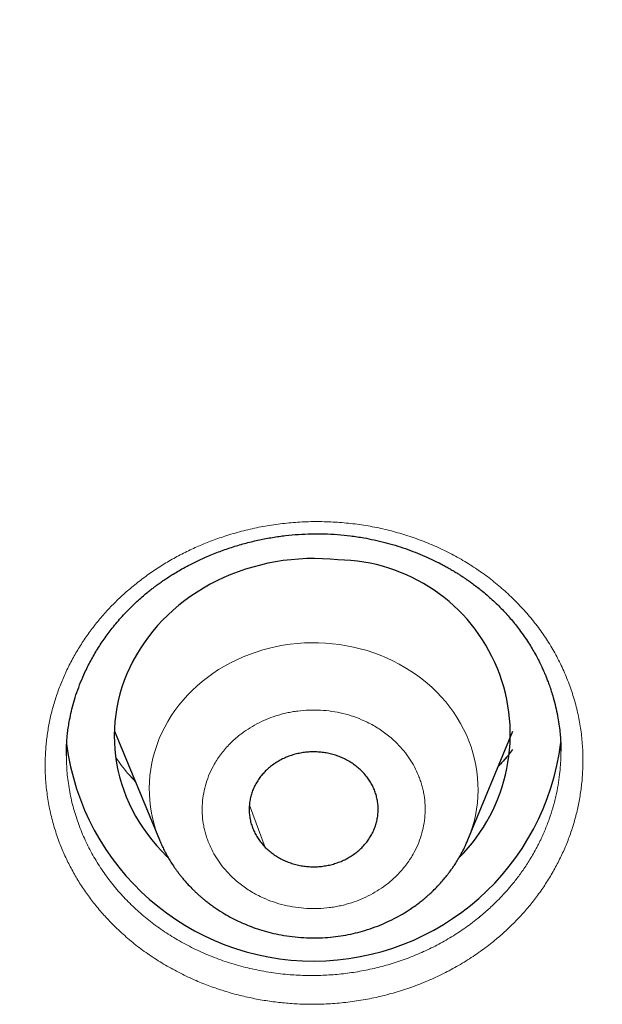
# Model space of a CAD drawing. Header units: millimetres. Extents: x 8 to 578, y 12 to 587.
# Tile 142 of 156: x 333.52 to 338.94, y 557.77 to 566.93. Entities that reach past the tile are written whole.
import ezdxf

# ---------------------------------------------------------------- set-up
doc = ezdxf.new("R2010")
doc.units = ezdxf.units.MM

msp = doc.modelspace()

# ---------------------------------------------------------------- linework, layer by layer
at = {"color": 7, "linetype": 'Continuous', "lineweight": 30}
for p, q in [((334.4015, 560.31), (334.8206, 559.2976)), ((337.6904, 559.2976), (338.1095, 560.31)), ((333.9571, 560.0825), (333.957, 560.0917)), ((334.5917, 559.8505), (334.5586, 559.8844))]:
    msp.add_line(p, q, dxfattribs=at)
at = {"color": 252, "linetype": 'Continuous', "lineweight": 0}
msp.add_line((335.8059, 559.2276), (335.6575, 559.6207), dxfattribs=at)
at = {"color": 7, "linetype": 'Continuous', "lineweight": 30, "flags": 128}
msp.add_lwpolyline([(336.4814, 561.9029), (336.4089, 561.9095), (336.3362, 561.9136), (336.2634, 561.9152), (336.1906, 561.9142), (336.1179, 561.9106), (336.0454, 561.9045), (335.9732, 561.8959), (335.9014, 561.8848), (335.8302, 561.8711), (335.7597, 561.855), (335.6899, 561.8365), (335.621, 561.8155), (335.5531, 561.7921), (335.4862, 561.7663), (335.4205, 561.7382), (335.3562, 561.7079), (335.2932, 561.6753), (335.2317, 561.6406), (335.1717, 561.6037), (335.1135, 561.5648), (335.057, 561.5238), (335.0023, 561.4809), (334.9496, 561.4361), (334.8989, 561.3895), (334.8503, 561.3412), (334.8039, 561.2912), (334.7597, 561.2397), (334.7178, 561.1866), (334.6782, 561.1321), (334.6411, 561.0762), (334.6065, 561.0191), (334.5745, 560.9609), (334.545, 560.9015), (334.5182, 560.8412), (334.494, 560.78), (334.4726, 560.718), (334.4539, 560.6552), (334.438, 560.5919), (334.4249, 560.5281), (334.4146, 560.4638), (334.4071, 560.3993), (334.4025, 560.3345), (334.4008, 560.2697), (334.4019, 560.2048), (334.4059, 560.14), (334.4127, 560.0754), (334.4224, 560.011), (334.4349, 559.9471), (334.4502, 559.8837), (334.4683, 559.8208), (334.4891, 559.7586), (334.5127, 559.6972), (334.5389, 559.6367), (334.5678, 559.5771), (334.5993, 559.5186), (334.6334, 559.4613), (334.6699, 559.4051), (334.7089, 559.3503), (334.7503, 559.2969), (334.794, 559.245), (334.84, 559.1947), (334.8882, 559.146), (334.9003, 559.1343)], dxfattribs=at)
at = {"color": 252, "linetype": 'Continuous', "lineweight": 0, "flags": 128}
msp.add_lwpolyline([(337.6903, 559.2974), (337.691, 559.2991), (337.7124, 559.3546), (337.7311, 559.4108), (337.747, 559.4677), (337.7602, 559.5252), (337.7706, 559.5831), (337.7781, 559.6413), (337.7829, 559.6998), (337.7848, 559.7584), (337.7839, 559.8171), (337.7802, 559.8756), (337.7737, 559.934), (337.7643, 559.992), (337.7521, 560.0496), (337.7372, 560.1068), (337.7195, 560.1632), (337.6992, 560.219), (337.6761, 560.2739), (337.6504, 560.3279), (337.6221, 560.3809), (337.5913, 560.4327), (337.5581, 560.4833), (337.5224, 560.5325), (337.4844, 560.5804), (337.444, 560.6268), (337.4015, 560.6715), (337.3569, 560.7146), (337.3102, 560.756), (337.2616, 560.7955), (337.2111, 560.8331), (337.1589, 560.8687), (337.1049, 560.9024), (337.0494, 560.9339), (336.9925, 560.9632), (336.9341, 560.9904), (336.8745, 561.0152), (336.8138, 561.0378), (336.752, 561.0581), (336.6893, 561.0759), (336.6258, 561.0913), (336.5617, 561.1043), (336.4969, 561.1148), (336.4317, 561.1228), (336.3662, 561.1283), (336.3005, 561.1313), (336.2346, 561.1317), (336.1689, 561.1297), (336.1033, 561.1251), (336.0379, 561.118), (335.973, 561.1084), (335.9086, 561.0963), (335.8448, 561.0818), (335.7818, 561.0649), (335.7197, 561.0455), (335.6586, 561.0238), (335.5986, 560.9997), (335.5397, 560.9734), (335.4823, 560.9449), (335.4262, 560.9141), (335.3717, 560.8813), (335.3188, 560.8464), (335.2677, 560.8095), (335.2184, 560.7706), (335.171, 560.73), (335.1256, 560.6875), (335.0823, 560.6433), (335.0412, 560.5975), (335.0023, 560.5502), (334.9657, 560.5015), (334.9316, 560.4514), (334.8998, 560.4), (334.8706, 560.3474), (334.844, 560.2938), (334.82, 560.2392), (334.7986, 560.1837), (334.7799, 560.1275), (334.764, 560.0706), (334.7508, 560.0132), (334.7404, 559.9553), (334.7329, 559.897), (334.7281, 559.8385), (334.7262, 559.7799), (334.7271, 559.7213), (334.7308, 559.6627), (334.7373, 559.6044), (334.7467, 559.5463), (334.7589, 559.4887), (334.7738, 559.4316), (334.7915, 559.3751), (334.8118, 559.3194), (334.821, 559.2967)], dxfattribs=at)
at = {"color": 7, "linetype": 'Continuous', "lineweight": 30}
for centre, radius, start, end in [((336.4614, 560.2801), 1.6229, 315.07665, 89.29476), ((336.255, 560.4868), 2.317, 187.31075, 352.96221)]:
    msp.add_arc(centre, radius, start, end, dxfattribs=at)
for points, knots in [([(352.0827, 562.2475), (352.0817, 562.2506), (352.0799, 562.2567), (352.0759, 562.2695), (352.0706, 562.2867), (352.0642, 562.3073), (352.0572, 562.3301), (352.0462, 562.3654), (352.0315, 562.4126), (352.0131, 562.4712), (351.9942, 562.5312), (351.9751, 562.5913), (351.9565, 562.6494), (351.9389, 562.7043), (351.9236, 562.7515), (351.9095, 562.7947), (351.8964, 562.8349), (351.8829, 562.876), (351.8697, 562.9159), (351.8585, 562.9499), (351.8492, 562.9778), (351.842, 562.9994), (351.8356, 563.0188), (351.8294, 563.0371), (351.8227, 563.0572), (351.8133, 563.0851), (351.8012, 563.121), (351.7874, 563.1618), (351.774, 563.2011), (351.7618, 563.2368), (351.7509, 563.2688), (351.7406, 563.2985), (351.7312, 563.3257), (351.7228, 563.35), (351.7157, 563.3704), (351.7085, 563.3912), (351.6996, 563.4168), (351.6877, 563.4508), (351.6737, 563.4908), (351.6563, 563.5401), (351.6374, 563.5935), (351.6186, 563.646), (351.6028, 563.6901), (351.5895, 563.7269), (351.5766, 563.7626), (351.563, 563.8001), (351.5476, 563.8424), (351.5305, 563.889), (351.5117, 563.9401), (351.4918, 563.994), (351.4709, 564.0499), (351.4501, 564.1056), (351.4302, 564.1585), (351.4121, 564.2063), (351.3962, 564.2479), (351.3817, 564.2859), (351.3674, 564.3232), (351.3521, 564.363), (351.3331, 564.4121), (351.3096, 564.4725), (351.2819, 564.5433), (351.2569, 564.6066), (351.2359, 564.6597), (351.219, 564.702), (351.2022, 564.7439), (351.1858, 564.7848), (351.1704, 564.8228), (351.1572, 564.8556), (351.1463, 564.8823), (351.1374, 564.9043), (351.1286, 564.9257), (351.1187, 564.9499), (351.1052, 564.9829), (351.0881, 565.0244), (351.068, 565.0731), (351.0467, 565.1243), (351.0247, 565.1768), (351.0021, 565.2307), (350.9788, 565.286), (350.9569, 565.3376), (350.9374, 565.3831), (350.9216, 565.4201), (350.9082, 565.4512), (350.8975, 565.4762), (350.8896, 565.4944), (350.8838, 565.5079), (350.8785, 565.5202), (350.8718, 565.5355), (350.8631, 565.5556), (350.8473, 565.592), (350.8248, 565.6433), (350.7964, 565.7079), (350.7678, 565.7727), (350.7207, 565.8783), (350.6774, 565.9745), (350.6379, 566.0612), (350.6218, 566.0964), (350.6073, 566.1281), (350.5949, 566.1551), (350.5846, 566.1774), (350.5748, 566.1986), (350.5636, 566.2228), (350.5488, 566.2548), (350.5299, 566.2953), (350.5082, 566.3417), (350.4782, 566.4056), (350.4423, 566.4817), (350.4016, 566.5671), (350.3645, 566.6444), (350.331, 566.7138), (350.3009, 566.7757), (350.2762, 566.8261), (350.2565, 566.8663), (350.241, 566.8978), (350.2265, 566.9271), (350.212, 566.9566), (350.1958, 566.9892), (350.1771, 567.0267), (350.1556, 567.0697), (350.1317, 567.1174), (350.1056, 567.1692), (350.0782, 567.2233), (350.0355, 567.3072), (349.9765, 567.4222), (349.9168, 567.5369), (349.8733, 567.6199), (349.8488, 567.6663), (349.8288, 567.7043), (349.8135, 567.733), (349.8015, 567.7556), (349.7905, 567.7763), (349.778, 567.7998), (349.7636, 567.8267), (349.7475, 567.8567), (349.7261, 567.8965), (349.6987, 567.9474), (349.6644, 568.0105), (349.6053, 568.119), (349.5207, 568.2722), (349.4403, 568.4156), (349.3877, 568.5085), (349.3655, 568.5474), (349.3451, 568.5831), (349.3274, 568.6141), (349.3125, 568.6401), (349.3004, 568.6611), (349.2912, 568.6772), (349.2842, 568.6893), (349.2777, 568.7007), (349.2695, 568.7147), (349.2582, 568.7344), (349.2435, 568.7598), (349.2254, 568.791), (349.2043, 568.8272), (349.1815, 568.8662), (349.1504, 568.9193), (349.1125, 568.9836), (349.0684, 569.058), (349.0267, 569.1278), (348.9864, 569.1951), (348.9457, 569.2627), (348.9107, 569.3203), (348.8816, 569.3681), (348.8592, 569.4047), (348.8362, 569.4424), (348.8124, 569.481), (348.7883, 569.5202), (348.765, 569.5577), (348.7445, 569.5909), (348.7274, 569.6182), (348.7138, 569.64), (348.7031, 569.6573), (348.6949, 569.6704), (348.6877, 569.6818), (348.679, 569.6957), (348.6669, 569.7151), (348.6507, 569.7409), (348.6317, 569.771), (348.6113, 569.8034), (348.5706, 569.8677), (348.5239, 569.941), (348.4713, 570.0229), (348.4324, 570.0832), (348.3917, 570.146), (348.3479, 570.2133), (348.3001, 570.2861), (348.2526, 570.3583), (348.2056, 570.4291), (348.1599, 570.4978), (348.1133, 570.5673), (348.0685, 570.6338), (348.0279, 570.6937), (347.9948, 570.7424), (347.9685, 570.7809), (347.9484, 570.8102), (347.932, 570.8342), (347.9194, 570.8525), (347.9091, 570.8675), (347.8988, 570.8825), (347.8863, 570.9006), (347.8695, 570.9249), (347.848, 570.9559), (347.8212, 570.9945), (347.7903, 571.039), (347.7553, 571.089), (347.6867, 571.1869), (347.5833, 571.3328), (347.4437, 571.5269), (347.3346, 571.6765), (347.2586, 571.7795), (347.2182, 571.8341), (347.1781, 571.888), (347.14, 571.939), (347.1056, 571.985), (347.0756, 572.0248), (347.0501, 572.0586), (347.0288, 572.0868), (347.0128, 572.1079), (347.0015, 572.1228), (346.994, 572.1327), (346.9872, 572.1416), (346.979, 572.1525), (346.9673, 572.1678), (346.9519, 572.188), (346.9278, 572.2196), (346.8949, 572.2626), (346.8527, 572.3175), (346.805, 572.3794), (346.7519, 572.4478), (346.6952, 572.5205), (346.638, 572.5934), (346.5819, 572.6644), (346.5117, 572.753), (346.4282, 572.8575), (346.3326, 572.9761), (346.2418, 573.0876), (346.1561, 573.192), (346.0759, 573.289), (346.0153, 573.3618), (345.9729, 573.4124), (345.9471, 573.4432), (345.9221, 573.4729), (345.8988, 573.5006), (345.8788, 573.5242), (345.8637, 573.5422), (345.8528, 573.555), (345.8431, 573.5664), (345.8311, 573.5806), (345.8146, 573.6), (345.7935, 573.6249), (345.7675, 573.6553), (345.7367, 573.6914), (345.701, 573.7331), (345.6604, 573.7802), (345.6158, 573.8319), (345.5687, 573.8862), (345.5209, 573.9411), (345.4732, 573.9957), (345.392, 574.0882), (345.2774, 574.2175), (345.1531, 574.356), (345.0536, 574.4658), (344.9788, 574.5479), (344.9044, 574.6289), (344.8316, 574.7077), (344.7622, 574.7825), (344.6977, 574.8515), (344.6445, 574.9081), (344.6018, 574.9535), (344.5683, 574.9888), (344.5372, 575.0216), (344.5086, 575.0517), (344.4832, 575.0784), (344.4621, 575.1005), (344.4452, 575.1181), (344.4295, 575.1345), (344.4116, 575.1532), (344.3894, 575.1763), (344.3628, 575.204), (344.3318, 575.2362), (344.2966, 575.2726), (344.2587, 575.3117), (344.2191, 575.3523), (344.1656, 575.4072), (344.0974, 575.4766), (344.0002, 575.5751), (343.8855, 575.6903), (343.7522, 575.8227), (343.6146, 575.958), (343.4748, 576.0939), (343.3584, 576.2058), (343.2661, 576.2938), (343.198, 576.3584), (343.1301, 576.4225), (343.0624, 576.4861), (342.9949, 576.5491), (342.9276, 576.6116), (342.8613, 576.6729), (342.8032, 576.7263), (342.7552, 576.7703), (342.7182, 576.8041), (342.6866, 576.8328), (342.6606, 576.8565), (342.64, 576.8752), (342.6251, 576.8887), (342.6128, 576.8998), (342.5998, 576.9116), (342.5826, 576.9271), (342.561, 576.9467), (342.5349, 576.9701), (342.4588, 577.0386), (342.3312, 577.1523), (342.1778, 577.2874), (342.045, 577.4031), (341.9336, 577.4993), (341.8165, 577.5997), (341.6931, 577.7045), (341.5632, 577.8138), (341.4269, 577.9275), (341.284, 578.0455), (341.156, 578.1501), (341.0447, 578.2403), (340.9516, 578.3152), (340.8588, 578.3894), (340.7696, 578.4602), (340.6873, 578.5252), (340.614, 578.5828), (340.5493, 578.6333), (340.4932, 578.677), (340.4441, 578.715), (340.402, 578.7475), (340.3686, 578.7734), (340.3429, 578.7931), (340.324, 578.8076), (340.3074, 578.8203), (340.2905, 578.8333), (340.2713, 578.848), (340.2498, 578.8645), (340.2262, 578.8824), (340.1952, 578.9061), (340.1556, 578.9361), (340.107, 578.973), (340.0544, 579.0127), (339.9901, 579.0611), (339.9131, 579.1187), (339.8225, 579.1861), (339.726, 579.2575), (339.6234, 579.3328), (339.5148, 579.412), (339.4, 579.4951), (339.279, 579.5819), (339.1517, 579.6724), (339.0182, 579.7667), (338.8792, 579.8638), (338.7347, 579.9639), (338.5851, 580.0664), (338.4318, 580.1705), (338.2365, 580.3016), (338.003, 580.4562), (337.7326, 580.632), (337.4685, 580.8007), (337.2109, 580.9624), (336.9614, 581.1164), (336.7201, 581.263), (336.487, 581.4024), (336.2607, 581.5356), (336.0535, 581.6559), (335.8626, 581.7652), (335.6836, 581.8665), (335.4998, 581.9694), (335.3095, 582.0745), (335.1127, 582.1818), (334.9093, 582.2913), (334.7053, 582.3996), (334.501, 582.5066), (334.2968, 582.6121), (334.0869, 582.7191), (333.8711, 582.8274), (333.65, 582.9368), (333.4383, 583.04), (333.2406, 583.135), (333.0612, 583.2202), (332.8896, 583.3006), (332.7259, 583.3765), (332.5701, 583.4479), (332.4223, 583.5149), (332.2826, 583.5777), (332.1712, 583.6272), (332.0862, 583.6648), (332.0255, 583.6915), (331.9677, 583.7168), (331.9148, 583.7399), (331.8688, 583.7599), (331.8311, 583.7762), (331.8017, 583.789), (331.777, 583.7996), (331.7547, 583.8092), (331.7304, 583.8197), (331.7034, 583.8313), (331.6718, 583.8448), (331.6292, 583.863), (331.5741, 583.8865), (331.5047, 583.916), (331.4257, 583.9493), (331.3373, 583.9864), (331.2392, 584.0272), (331.1314, 584.0718), (331.0166, 584.1189), (330.895, 584.1683), (330.767, 584.2199), (330.6306, 584.2743), (330.4859, 584.3314), (330.3333, 584.3911), (330.1727, 584.453), (329.9981, 584.5196), (329.8088, 584.5908), (329.6043, 584.6666), (329.3899, 584.7447), (329.1656, 584.8251), (328.9312, 584.9076), (328.6869, 584.9921), (328.4324, 585.0783), (328.1677, 585.1661), (327.8927, 585.2553), (327.6092, 585.3452), (327.3172, 585.4356), (327.0168, 585.5264), (326.7062, 585.6177), (326.3891, 585.7084), (326.0655, 585.7983), (325.7357, 585.8873), (325.3962, 585.9761), (325.0469, 586.0645), (324.6901, 586.1517), (324.3257, 586.2376), (323.9539, 586.3219), (323.5726, 586.405), (323.1789, 586.4872), (322.7727, 586.5682), (322.3538, 586.6477), (321.9248, 586.7249), (321.4857, 586.7995), (321.0366, 586.8713), (320.5774, 586.9399), (320.1282, 587.0023), (319.6898, 587.0589), (319.2632, 587.1098), (318.8289, 587.1576), (318.3869, 587.2019), (317.9372, 587.2425), (317.48, 587.2793), (317.0151, 587.312), (316.5351, 587.3408), (316.0397, 587.3654), (315.5286, 587.3851), (315.0095, 587.3992), (314.499, 587.4077), (314.1616, 587.4085), (314, 587.4088)], [0, 0, 0, 0, 0.0002489, 0.0004924, 0.0008975, 0.0013513, 0.0017753, 0.0022796, 0.0035092, 0.0046889, 0.0059625, 0.0072515, 0.0085423, 0.0096883, 0.0107884, 0.0116007, 0.0125144, 0.0134273, 0.014302, 0.0151384, 0.0156597, 0.0161341, 0.0165586, 0.0169331, 0.017347, 0.017896, 0.01879, 0.0197476, 0.0206237, 0.0214184, 0.0221317, 0.0227637, 0.0234094, 0.0239512, 0.0243888, 0.0247795, 0.0253483, 0.0261184, 0.0270824, 0.0280589, 0.0294623, 0.0307052, 0.0316209, 0.0324507, 0.033209, 0.034049, 0.0350123, 0.0360988, 0.0372444, 0.0385151, 0.0397966, 0.0410892, 0.0423417, 0.0434416, 0.0443847, 0.0452134, 0.046066, 0.0469645, 0.047972, 0.0494705, 0.0511621, 0.0528883, 0.0538791, 0.0548633, 0.0558408, 0.0568117, 0.0577239, 0.0585007, 0.0591085, 0.0595953, 0.0600424, 0.0606093, 0.0613, 0.0623605, 0.0635299, 0.064732, 0.065967, 0.0672348, 0.0685354, 0.0698687, 0.0708815, 0.071755, 0.072487, 0.0730776, 0.0735266, 0.0737802, 0.0740338, 0.0743977, 0.0748724, 0.0754578, 0.0769868, 0.0785254, 0.0800626, 0.0815989, 0.0860554, 0.0869468, 0.0878183, 0.0885805, 0.0892258, 0.0897543, 0.0901873, 0.0907494, 0.0915, 0.0924885, 0.0936671, 0.09485, 0.0971046, 0.0991641, 0.1010287, 0.1027001, 0.1041963, 0.1055215, 0.1063617, 0.1071168, 0.1078201, 0.108491, 0.1092666, 0.1102027, 0.1112324, 0.1124048, 0.1136973, 0.1150224, 0.1163709, 0.1198453, 0.1234668, 0.1248172, 0.1259597, 0.1268943, 0.1276209, 0.128081, 0.1285655, 0.1291476, 0.1298204, 0.1305616, 0.1313694, 0.1327735, 0.1343422, 0.1360631, 0.1408416, 0.1457708, 0.1467908, 0.1477974, 0.1486947, 0.1494698, 0.1501228, 0.1506452, 0.1510498, 0.1513366, 0.1515551, 0.1519031, 0.1523964, 0.153035, 0.1538189, 0.154748, 0.1557682, 0.1567655, 0.1587587, 0.1606375, 0.162402, 0.164055, 0.1657415, 0.1675424, 0.1684475, 0.169379, 0.1703368, 0.171321, 0.1723316, 0.1733281, 0.174194, 0.1748667, 0.1754234, 0.1758642, 0.1761891, 0.1764274, 0.1767427, 0.1772558, 0.177916, 0.1787202, 0.1795676, 0.1804099, 0.1836697, 0.1852132, 0.1867386, 0.1883333, 0.1900729, 0.1919572, 0.1939863, 0.1956822, 0.1974674, 0.1993374, 0.2011032, 0.2026662, 0.2040263, 0.2049134, 0.2056863, 0.206326, 0.2067977, 0.2071236, 0.2075016, 0.2079773, 0.2085508, 0.2094105, 0.2104247, 0.2115934, 0.2129167, 0.2143767, 0.2193277, 0.224478, 0.2298277, 0.2312732, 0.2327327, 0.234206, 0.2356023, 0.2368403, 0.2379022, 0.2388115, 0.2395681, 0.2401721, 0.2405155, 0.2407781, 0.2409679, 0.2412399, 0.241654, 0.2422104, 0.2428757, 0.2442124, 0.2456965, 0.2473282, 0.2492402, 0.2512683, 0.2532562, 0.2551939, 0.2570813, 0.260518, 0.2637745, 0.2668506, 0.2697376, 0.2724238, 0.2749092, 0.2757944, 0.276651, 0.277479, 0.278278, 0.2789602, 0.2794611, 0.2797808, 0.2800308, 0.2804223, 0.2809661, 0.2816621, 0.2825103, 0.2835241, 0.2846939, 0.2860196, 0.2875013, 0.2890578, 0.2906071, 0.2921491, 0.2936838, 0.2984601, 0.3031648, 0.3055375, 0.3078916, 0.3102271, 0.3125356, 0.3147067, 0.3167064, 0.3185347, 0.3196366, 0.3206654, 0.321621, 0.3225035, 0.3233029, 0.3239589, 0.3244368, 0.3248548, 0.3253987, 0.3260765, 0.3268883, 0.3278341, 0.3289139, 0.3300923, 0.3312909, 0.3325071, 0.3349468, 0.3374539, 0.3412685, 0.3452292, 0.3493338, 0.3534592, 0.3575358, 0.3595199, 0.3614923, 0.3634529, 0.3654018, 0.3673389, 0.3692644, 0.371178, 0.3730208, 0.3742256, 0.3752746, 0.3761677, 0.3769049, 0.3774863, 0.3779118, 0.3781695, 0.3785292, 0.3790142, 0.3796245, 0.3803602, 0.3812149, 0.3860543, 0.3910859, 0.3940304, 0.3970868, 0.4003033, 0.4036797, 0.407216, 0.4109124, 0.4147687, 0.4187849, 0.4212155, 0.4237012, 0.4262301, 0.4286145, 0.4307889, 0.4327535, 0.4344137, 0.4358872, 0.4371743, 0.4382747, 0.4391887, 0.4397989, 0.4402837, 0.4406654, 0.4410993, 0.4416077, 0.4421687, 0.442781, 0.4434445, 0.4445907, 0.4458635, 0.447233, 0.4486746, 0.4508593, 0.4531914, 0.4556709, 0.4582976, 0.4610717, 0.4639932, 0.4670619, 0.470278, 0.4736413, 0.477152, 0.4807434, 0.4844768, 0.4883293, 0.49215, 0.498945, 0.5055443, 0.511948, 0.5181561, 0.5241686, 0.5298833, 0.5354093, 0.5407467, 0.5458955, 0.5500089, 0.5541424, 0.5584103, 0.5628125, 0.567349, 0.5720199, 0.5768251, 0.5813479, 0.5859835, 0.590732, 0.5955934, 0.6005676, 0.6056271, 0.6097975, 0.6137839, 0.6175862, 0.6212044, 0.6246385, 0.6278885, 0.6309545, 0.6338364, 0.6352084, 0.6365343, 0.6378142, 0.6389953, 0.6399971, 0.6408187, 0.64146, 0.6419211, 0.6424295, 0.6429161, 0.6435033, 0.6441909, 0.644979, 0.6462793, 0.6477847, 0.6494952, 0.6514108, 0.6535316, 0.6558575, 0.6583885, 0.6609569, 0.6637069, 0.6666374, 0.6697355, 0.6729967, 0.6764211, 0.6800087, 0.6841436, 0.688476, 0.6930059, 0.6977333, 0.7026582, 0.7077806, 0.7131006, 0.7186181, 0.7243331, 0.7302457, 0.7362451, 0.742435, 0.7488155, 0.7553866, 0.7619262, 0.7686442, 0.7755407, 0.7826157, 0.7898692, 0.7971669, 0.8046369, 0.8122792, 0.8200937, 0.8282454, 0.8365766, 0.8450873, 0.8537776, 0.8626476, 0.8716972, 0.8809267, 0.8891501, 0.8975112, 0.9060103, 0.9146473, 0.9234222, 0.9323353, 0.9413865, 0.950576, 0.9603514, 0.9702787, 0.9803581, 0.9905896, 1, 1, 1, 1]), ([(333.9556, 560.0847), (333.9557, 560.1014), (333.9558, 560.1334), (333.9573, 560.182), (333.9605, 560.2314), (333.9652, 560.2823), (333.9721, 560.3374), (333.9824, 560.4015), (333.9971, 560.4751), (334.0178, 560.5585), (334.0447, 560.6477), (334.078, 560.7407), (334.1205, 560.8424), (334.1728, 560.9495), (334.2357, 561.0601), (334.305, 561.1662), (334.3698, 561.2533), (334.4269, 561.3231), (334.4742, 561.3771), (334.5233, 561.4294), (334.5735, 561.4795), (334.623, 561.5258), (334.6698, 561.567), (334.7106, 561.601), (334.7453, 561.6286), (334.774, 561.6506), (334.7982, 561.6686), (334.8184, 561.6832), (334.8395, 561.6981), (334.8654, 561.7161), (334.8992, 561.7386), (334.9406, 561.7652), (334.9898, 561.795), (335.0472, 561.8279), (335.1122, 561.8627), (335.1852, 561.8988), (335.2763, 561.94), (335.3837, 561.9831), (335.5052, 562.025), (335.6275, 562.0605), (335.7499, 562.0897), (335.8722, 562.1128), (335.9938, 562.1299), (336.1146, 562.141), (336.235, 562.1465), (336.3558, 562.1461), (336.4774, 562.1398), (336.5995, 562.1274), (336.7135, 562.1102), (336.8193, 562.0894), (336.9167, 562.0662), (337.0136, 562.039), (337.1084, 562.0082), (337.2, 561.9744), (337.2861, 561.9387), (337.3658, 561.9022), (337.4291, 561.8705), (337.478, 561.8442), (337.5145, 561.8239), (337.5473, 561.8048), (337.5737, 561.7889), (337.5934, 561.7767), (337.6086, 561.7672), (337.6246, 561.7569), (337.6445, 561.744), (337.6697, 561.7271), (337.6998, 561.7063), (337.7346, 561.6813), (337.7736, 561.6522), (337.8362, 561.6029), (337.9173, 561.5332), (338.0107, 561.4419), (338.0945, 561.3489), (338.1613, 561.265), (338.2135, 561.1925), (338.2529, 561.1331), (338.2873, 561.0772), (338.317, 561.0253), (338.3425, 560.9777), (338.3618, 560.9392), (338.3757, 560.91), (338.3853, 560.8893), (338.3946, 560.8687), (338.4051, 560.8445), (338.418, 560.8137), (338.4329, 560.7759), (338.4493, 560.7313), (338.4669, 560.6795), (338.4868, 560.6139), (338.5068, 560.5375), (338.5244, 560.4547), (338.5374, 560.3765), (338.5463, 560.3037), (338.5519, 560.2366), (338.5549, 560.1753), (338.5552, 560.1366), (338.5554, 560.1182)], [0, 0, 0, 0, 0.008812, 0.016942, 0.024533, 0.032607, 0.041384, 0.050864, 0.063168, 0.076487, 0.09082, 0.106152, 0.121761, 0.141094, 0.160231, 0.179175, 0.197927, 0.208558, 0.219126, 0.229634, 0.240082, 0.250194, 0.259235, 0.267166, 0.273214, 0.278403, 0.282735, 0.286208, 0.289125, 0.293848, 0.299718, 0.306528, 0.314837, 0.324194, 0.334602, 0.346061, 0.358553, 0.376657, 0.394536, 0.412184, 0.429596, 0.446768, 0.463695, 0.480377, 0.496868, 0.513476, 0.530252, 0.547194, 0.564307, 0.578125, 0.592058, 0.606106, 0.620262, 0.63392, 0.647273, 0.65968, 0.671142, 0.677454, 0.683436, 0.689036, 0.69372, 0.696708, 0.699021, 0.701474, 0.704909, 0.709326, 0.714621, 0.720866, 0.72806, 0.735924, 0.755893, 0.775245, 0.793908, 0.811869, 0.823416, 0.834204, 0.844138, 0.853221, 0.861455, 0.8688, 0.872925, 0.876293, 0.879272, 0.883268, 0.888419, 0.8946, 0.901893, 0.910296, 0.919809, 0.933517, 0.946746, 0.959111, 0.970615, 0.981262, 0.991056, 1, 1, 1, 1]), ([(338.1046, 560.1371), (338.0926, 560.1214), (338.0604, 560.079), (338.0164, 560.0268), (337.9832, 559.9913), (337.9731, 559.9805)], [0, 0, 0, 0, 0.291552, 0.785542, 1, 1, 1, 1]), ([(336.7051, 559.9356), (336.6938, 559.9465), (336.6712, 559.9682), (336.6332, 559.9978), (336.5924, 560.0248), (336.549, 560.0486), (336.504, 560.0689), (336.4573, 560.0857), (336.4087, 560.0991), (336.359, 560.1088), (336.309, 560.1147), (336.2587, 560.1168), (336.2078, 560.1152), (336.1573, 560.1096), (336.108, 560.1004), (336.0596, 560.0876), (336.0123, 560.071), (335.9667, 560.0509), (335.9235, 560.0277), (335.8827, 560.0013), (335.8442, 559.9717), (335.8086, 559.9393), (335.7765, 559.9046), (335.7478, 559.8677), (335.7224, 559.8284), (335.7009, 559.7873), (335.6835, 559.7451), (335.6701, 559.7018), (335.6608, 559.6573), (335.6558, 559.6121), (335.655, 559.5672), (335.6585, 559.5224), (335.6662, 559.4776), (335.6782, 559.4335), (335.6942, 559.3909), (335.7141, 559.3497), (335.7381, 559.3097), (335.768, 559.2682), (335.7924, 559.242), (335.8059, 559.2276)], [0, 0, 0, 0, 0.026463, 0.052925, 0.080157, 0.107388, 0.133851, 0.160314, 0.187545, 0.214777, 0.24124, 0.267702, 0.294934, 0.322165, 0.348628, 0.375091, 0.402322, 0.429554, 0.456017, 0.482479, 0.509711, 0.536942, 0.563405, 0.589868, 0.617099, 0.644331, 0.670794, 0.697256, 0.724488, 0.751719, 0.778182, 0.804645, 0.831876, 0.859108, 0.885571, 0.912033, 0.939265, 0.966496, 1, 1, 1, 1]), ([(335.8059, 559.2276), (335.8172, 559.2167), (335.8398, 559.195), (335.8778, 559.1654), (335.9187, 559.1384), (335.962, 559.1146), (336.007, 559.0943), (336.0537, 559.0775), (336.1023, 559.064), (336.152, 559.0544), (336.202, 559.0485), (336.2523, 559.0464), (336.3032, 559.048), (336.3537, 559.0536), (336.4031, 559.0628), (336.4514, 559.0756), (336.4987, 559.0922), (336.5443, 559.1123), (336.5875, 559.1355), (336.6283, 559.1619), (336.6668, 559.1915), (336.7024, 559.2239), (336.7345, 559.2586), (336.7632, 559.2955), (336.7886, 559.3348), (336.8101, 559.3759), (336.8275, 559.4181), (336.8409, 559.4614), (336.8502, 559.5059), (336.8552, 559.5511), (336.856, 559.596), (336.8525, 559.6408), (336.8448, 559.6856), (336.8328, 559.7297), (336.8168, 559.7722), (336.7969, 559.8135), (336.7729, 559.8535), (336.743, 559.895), (336.7186, 559.9212), (336.7051, 559.9356)], [0, 0, 0, 0, 0.0264627, 0.0529254, 0.080157, 0.1073885, 0.1338512, 0.1603139, 0.1875454, 0.214777, 0.2412397, 0.2677024, 0.2949339, 0.3221655, 0.3486282, 0.3750909, 0.4023224, 0.4295539, 0.4560167, 0.4824794, 0.5097109, 0.5369424, 0.5634051, 0.5898679, 0.6170994, 0.6443309, 0.6707936, 0.6972563, 0.7244879, 0.7517194, 0.7781821, 0.8046448, 0.8318763, 0.8591079, 0.8855706, 0.9120333, 0.9392648, 0.9664964, 1, 1, 1, 1]), ([(334.8206, 559.2976), (334.8267, 559.2833), (334.8392, 559.254), (334.8602, 559.2102), (334.8835, 559.1655), (334.908, 559.1224), (334.9324, 559.0828), (334.9544, 559.0494), (334.9735, 559.0221), (334.991, 558.9981), (335.0091, 558.9744), (335.0292, 558.9491), (335.0559, 558.9172), (335.0908, 558.878), (335.1265, 558.8412), (335.1556, 558.8131), (335.1733, 558.7967), (335.186, 558.7852), (335.1952, 558.777), (335.2033, 558.7699), (335.2127, 558.7618), (335.2243, 558.752), (335.2414, 558.7378), (335.2654, 558.7186), (335.2965, 558.695), (335.3435, 558.6613), (335.4044, 558.6214), (335.4785, 558.5788), (335.5503, 558.5423), (335.6214, 558.5105), (335.6949, 558.4818), (335.7744, 558.4553), (335.8613, 558.4313), (335.9558, 558.411), (336.0578, 558.3954), (336.1605, 558.3865), (336.2626, 558.3839), (336.3612, 558.3872), (336.4591, 558.3964), (336.5537, 558.4109), (336.6441, 558.4301), (336.7357, 558.4548), (336.8274, 558.4856), (336.9183, 558.5225), (337.0027, 558.5628), (337.0806, 558.6058), (337.1473, 558.6476), (337.2021, 558.6857), (337.2443, 558.7174), (337.2757, 558.7427), (337.2982, 558.7616), (337.3119, 558.7735), (337.3226, 558.783), (337.3335, 558.7928), (337.3487, 558.8068), (337.3743, 558.8312), (337.4071, 558.8643), (337.4436, 558.904), (337.4744, 558.94), (337.4954, 558.9661), (337.5096, 558.9846), (337.5209, 558.9994), (337.5351, 559.0188), (337.5521, 559.0429), (337.5736, 559.075), (337.5996, 559.1164), (337.6294, 559.1686), (337.6609, 559.2295), (337.6802, 559.274), (337.6904, 559.2976)], [0, 0, 0, 0, 0.0127813, 0.026306, 0.040643, 0.0556448, 0.0692264, 0.0808382, 0.0899851, 0.0978218, 0.106156, 0.1151857, 0.1250512, 0.141009, 0.1592575, 0.1680134, 0.1748331, 0.1794545, 0.1824058, 0.1851199, 0.1886025, 0.1928529, 0.1978707, 0.2073043, 0.2186232, 0.2305985, 0.2556658, 0.2792885, 0.3014732, 0.3222455, 0.343486, 0.3664382, 0.391106, 0.4174938, 0.4456069, 0.4754512, 0.5016507, 0.52895, 0.555867, 0.5819417, 0.6071772, 0.6315763, 0.6597532, 0.6867333, 0.7125199, 0.7371154, 0.7605159, 0.7779947, 0.7927107, 0.8046557, 0.811792, 0.8173639, 0.819824, 0.8237986, 0.8295771, 0.8371581, 0.853399, 0.8686765, 0.8823418, 0.8930876, 0.8969054, 0.9021041, 0.9088595, 0.9171743, 0.9270516, 0.9416005, 0.9586033, 0.9780674, 1, 1, 1, 1])]:
    msp.add_open_spline(points, degree=3, knots=knots, dxfattribs=at)
at = {"color": 252, "linetype": 'Continuous', "lineweight": 0}
for points, knots in [([(338.1341, 561.5185), (338.1695, 561.4814), (338.2402, 561.4074), (338.3356, 561.2889), (338.4224, 561.1656), (338.4999, 561.037), (338.5681, 560.9033), (338.6263, 560.7655), (338.6746, 560.6248), (338.7124, 560.4823), (338.7397, 560.338), (338.7563, 560.192), (338.7622, 560.0443), (338.7574, 559.9028), (338.744, 559.7688), (338.7237, 559.6433), (338.6956, 559.5198), (338.66, 559.3981), (338.6167, 559.2783), (338.5657, 559.1603), (338.5071, 559.044), (338.4413, 558.9304), (338.3687, 558.8206), (338.29, 558.7155), (338.2053, 558.6151), (338.1147, 558.5193), (338.0181, 558.4282), (337.9096, 558.3362), (337.7888, 558.2454), (337.6553, 558.1577), (337.5168, 558.0788), (337.3734, 558.0086), (337.2253, 557.9469), (337.0724, 557.8936), (336.9157, 557.849), (336.7562, 557.8138), (336.5954, 557.7882), (336.4332, 557.7723), (336.2698, 557.766), (336.1141, 557.769), (335.9666, 557.7798), (335.828, 557.7972), (335.6902, 557.8217), (335.554, 557.8529), (335.4203, 557.8908), (335.2896, 557.9353), (335.1544, 557.9895), (335.0161, 558.0541), (334.8764, 558.1301), (334.7432, 558.2138), (334.6166, 558.3055), (334.4964, 558.4051), (334.3885, 558.5072), (334.2925, 558.6094), (334.2083, 558.7102), (334.1311, 558.8145), (334.0609, 558.9223), (333.9976, 559.0338), (333.9412, 559.149), (333.8891, 559.2734), (333.8432, 559.4069), (333.8057, 559.5494), (333.7787, 559.6942), (333.7621, 559.8405), (333.7561, 559.9871), (333.7608, 560.1268), (333.7741, 560.2589), (333.7944, 560.3833), (333.8224, 560.5062), (333.8581, 560.6275), (333.9015, 560.7472), (333.9526, 560.8652), (334.0111, 560.9804), (334.0762, 561.0924), (334.1476, 561.2004), (334.2256, 561.3046), (334.3101, 561.4051), (334.4013, 561.5016), (334.4991, 561.594), (334.6025, 561.6814), (334.7105, 561.7633), (334.8224, 561.8391), (334.9385, 561.9092), (335.0591, 561.9734), (335.1841, 562.0318), (335.3136, 562.0841), (335.4538, 562.1326), (335.6039, 562.1756), (335.7631, 562.2112), (335.9238, 562.2372), (336.0861, 562.2536), (336.2498, 562.2604), (336.4147, 562.2577), (336.579, 562.2456), (336.7413, 562.2238), (336.9005, 562.1925), (337.0565, 562.152), (337.2094, 562.1022), (337.359, 562.0433), (337.5044, 561.9758), (337.6441, 561.8999), (337.7772, 561.8161), (337.9034, 561.7246), (338.0234, 561.626), (338.0971, 561.5544), (338.1341, 561.5185)], [0, 0, 0, 0, 0.010434, 0.020811, 0.031166, 0.041535, 0.051956, 0.062465, 0.072893, 0.083259, 0.093605, 0.103972, 0.114407, 0.124955, 0.13398, 0.142922, 0.151811, 0.160679, 0.169555, 0.178472, 0.187461, 0.196563, 0.205558, 0.214477, 0.223348, 0.232201, 0.241065, 0.249967, 0.260552, 0.271016, 0.281398, 0.29174, 0.302081, 0.312459, 0.32296, 0.333373, 0.343738, 0.354092, 0.364475, 0.374929, 0.383811, 0.392715, 0.40167, 0.410653, 0.419575, 0.428475, 0.437387, 0.447899, 0.458305, 0.468661, 0.479023, 0.489449, 0.499998, 0.509043, 0.517994, 0.526889, 0.535762, 0.544651, 0.55359, 0.562613, 0.572998, 0.583385, 0.593823, 0.604294, 0.614695, 0.625067, 0.634018, 0.64292, 0.651796, 0.660672, 0.669572, 0.67852, 0.68754, 0.696434, 0.705298, 0.714157, 0.723034, 0.731956, 0.740948, 0.750034, 0.758944, 0.767812, 0.776667, 0.785539, 0.794455, 0.803446, 0.812541, 0.823031, 0.833427, 0.843777, 0.854131, 0.864538, 0.875044, 0.885596, 0.896033, 0.906403, 0.916749, 0.927113, 0.937535, 0.948043, 0.958463, 0.968832, 0.979188, 0.989566, 1, 1, 1, 1]), ([(335.4785, 558.9698), (335.4932, 558.9554), (335.5226, 558.9268), (335.5703, 558.8872), (335.6203, 558.8504), (335.6729, 558.8164), (335.728, 558.7854), (335.7973, 558.7516), (335.8818, 558.7179), (335.9823, 558.6884), (336.0858, 558.6684), (336.1914, 558.6578), (336.2975, 558.6566), (336.3854, 558.6638), (336.4546, 558.6742), (336.5062, 558.6845), (336.5574, 558.6972), (336.6221, 558.7164), (336.6988, 558.7447), (336.7851, 558.7854), (336.8667, 558.8334), (336.9346, 558.8821), (336.9902, 558.9286), (337.0348, 558.9709), (337.0761, 559.0155), (337.1142, 559.0624), (337.1491, 559.1115), (337.1871, 559.1733), (337.2249, 559.2486), (337.258, 559.3381), (337.2804, 559.4304), (337.2923, 559.5244), (337.2936, 559.619), (337.2856, 559.6973), (337.2738, 559.759), (337.2623, 559.8049), (337.2481, 559.8506), (337.2265, 559.9083), (337.1948, 559.9766), (337.149, 560.0535), (337.0952, 560.1262), (337.0406, 560.1867), (336.9884, 560.2362), (336.9409, 560.276), (336.8909, 560.3128), (336.8382, 560.3467), (336.7831, 560.3778), (336.7137, 560.4116), (336.6292, 560.4453), (336.5287, 560.4748), (336.4252, 560.4948), (336.3197, 560.5053), (336.2135, 560.5066), (336.1256, 560.4994), (336.0564, 560.4889), (336.0048, 560.4787), (335.9536, 560.466), (335.8889, 560.4468), (335.8122, 560.4185), (335.7259, 560.3777), (335.6443, 560.3298), (335.5764, 560.2811), (335.5208, 560.2346), (335.4762, 560.1923), (335.4349, 560.1477), (335.3968, 560.1008), (335.3619, 560.0516), (335.3239, 559.9899), (335.2861, 559.9146), (335.253, 559.8251), (335.2306, 559.7328), (335.2188, 559.6388), (335.2174, 559.5441), (335.2254, 559.4659), (335.2372, 559.4042), (335.2487, 559.3582), (335.2629, 559.3126), (335.2845, 559.2549), (335.3162, 559.1865), (335.3621, 559.1097), (335.4155, 559.0367), (335.4574, 558.9922), (335.4785, 558.9698)], [0, 0, 0, 0, 0.010056, 0.020036, 0.029981, 0.03993, 0.049924, 0.060002, 0.076307, 0.09246, 0.108634, 0.125, 0.141305, 0.157458, 0.165534, 0.173637, 0.181788, 0.190009, 0.205043, 0.219963, 0.234904, 0.249999, 0.260044, 0.270017, 0.27996, 0.289912, 0.299912, 0.310002, 0.326307, 0.34246, 0.358634, 0.375, 0.391305, 0.407458, 0.415534, 0.423637, 0.431788, 0.440009, 0.455043, 0.469963, 0.484904, 0.499999, 0.510044, 0.520017, 0.52996, 0.539912, 0.549912, 0.560002, 0.576307, 0.59246, 0.608634, 0.625, 0.641305, 0.657458, 0.665534, 0.673637, 0.681788, 0.690009, 0.705043, 0.719963, 0.734904, 0.749999, 0.760044, 0.770017, 0.77996, 0.789912, 0.799912, 0.810002, 0.826307, 0.84246, 0.858634, 0.875, 0.891305, 0.907458, 0.915534, 0.923637, 0.931788, 0.940009, 0.955059, 0.969984, 0.98492, 1, 1, 1, 1]), ([(338.5555, 560.1219), (338.5554, 560.1123), (338.5554, 560.0917), (338.5546, 560.0601), (338.5532, 560.0271), (338.5501, 559.9753), (338.5434, 559.902), (338.5295, 559.8051), (338.5089, 559.7011), (338.4814, 559.5954), (338.4471, 559.4889), (338.4167, 559.4102), (338.3934, 559.3561), (338.3806, 559.3275), (338.3671, 559.2986), (338.3529, 559.2695), (338.338, 559.2402), (338.3081, 559.1837), (338.2619, 559.1042), (338.1971, 559.0066), (338.1325, 558.9197), (338.0693, 558.8431), (338.0101, 558.7774), (337.9558, 558.7216), (337.907, 558.6747), (337.8595, 558.6315), (337.8259, 558.6027), (337.8053, 558.5855), (337.7997, 558.5809), (337.7942, 558.5764), (337.789, 558.5722), (337.7839, 558.5681), (337.74, 558.5327), (337.6548, 558.469), (337.5229, 558.3837), (337.3857, 558.3074), (337.2439, 558.2404), (337.0983, 558.1826), (336.9498, 558.1343), (336.799, 558.0955), (336.6468, 558.0661), (336.4938, 558.0461), (336.3408, 558.0354), (336.1885, 558.0339), (336.0276, 558.0418), (335.8592, 558.061), (335.6845, 558.0936), (335.5148, 558.1378), (335.3509, 558.193), (335.1935, 558.2587), (335.0436, 558.3342), (334.9017, 558.4188), (334.7684, 558.5118), (334.6443, 558.6124), (334.5294, 558.7202), (334.4237, 558.8351), (334.3271, 558.9574), (334.2399, 559.0869), (334.163, 559.2231), (334.097, 559.3654), (334.0428, 559.5131), (334.0007, 559.6655), (333.972, 559.8218), (333.9568, 559.9613), (333.957, 560.0485), (333.9571, 560.0825)], [0, 0, 0, 0, 0.0044553, 0.0095003, 0.0145641, 0.0196466, 0.033432, 0.0484273, 0.0646325, 0.0820475, 0.098374, 0.1156373, 0.1203141, 0.1250551, 0.1298604, 0.13473, 0.1396639, 0.1446621, 0.1634819, 0.1808978, 0.1969099, 0.211518, 0.224722, 0.2357791, 0.2456129, 0.2542235, 0.2637162, 0.2648015, 0.2658503, 0.2668625, 0.2678381, 0.2687772, 0.2696797, 0.2922083, 0.3145903, 0.3368257, 0.3589146, 0.3808569, 0.4026527, 0.424302, 0.4458048, 0.4671612, 0.488371, 0.5094345, 0.5303515, 0.5552568, 0.5799513, 0.6044352, 0.6287084, 0.652771, 0.6766231, 0.7002646, 0.7236956, 0.7469162, 0.7699264, 0.7928962, 0.816078, 0.8394721, 0.8630784, 0.8868969, 0.9109278, 0.935171, 0.9596267, 0.9842947, 1, 1, 1, 1]), ([(337.9732, 559.9808), (338.006, 560.0148), (338.0539, 560.0646), (338.0925, 560.1206), (338.1048, 560.1384)], [0, 0, 0, 0, 0.68289, 1, 1, 1, 1]), ([(334.4152, 560.0642), (334.4314, 560.0402), (334.4846, 559.9613), (334.5499, 559.8909), (334.5953, 559.842)], [0, 0, 0, 0, 0.304532, 1, 1, 1, 1])]:
    msp.add_open_spline(points, degree=3, knots=knots, dxfattribs=at)

doc.saveas('drawing.dxf')
